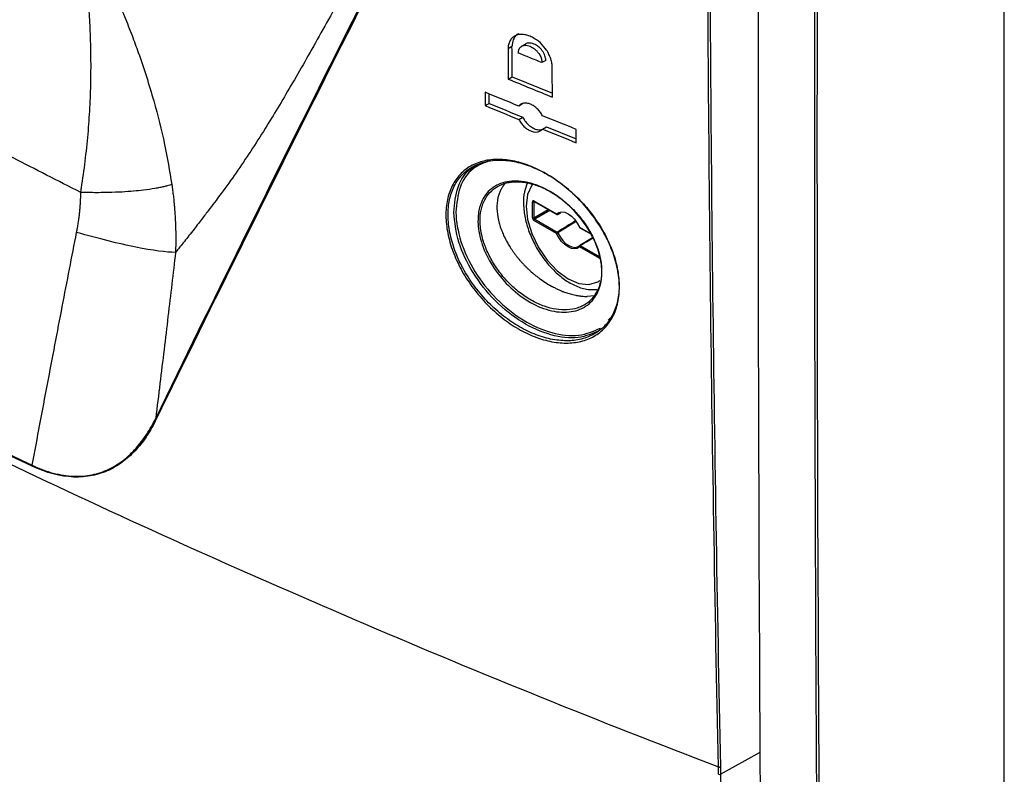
# Model space of a CAD drawing. Header units: millimetres. Extents: x 11 to 939, y -289 to 1138.
# Tile 71 of 86: x 774 to 819, y 803 to 837. Entities that reach past the tile are written whole.
import ezdxf

# ---------------------------------------------------------------- set-up
doc = ezdxf.new("R2010")
doc.units = ezdxf.units.MM

msp = doc.modelspace()

# ---------------------------------------------------------------- linework, layer by layer
at = {"color": 7, "linetype": 'Continuous', "lineweight": 25}
for p, q in [((818.754, 672.771), (818.754, 845.47)), ((796.312, 835.83), (796.136, 835.728)), ((796.933, 835.948), (796.734, 835.833)), ((797.855, 835.2), (797.678, 835.098)), ((796.146, 834.346), (796.323, 834.448)), ((796.323, 834.448), (798.155, 833.701)), ((795.273, 833.24), (795.27, 833.674)), ((795.097, 833.138), (795.273, 833.24)), ((796.797, 833.221), (796.62, 833.119)), ((796.626, 832.51), (796.802, 832.612)), ((797.703, 832.071), (797.879, 832.173)), ((797.879, 832.173), (799.241, 831.623)), ((797.242, 828.027), (797.242, 828.76)), ((797.311, 828.759), (797.311, 828.027)), ((797.312, 828.8), (798.341, 828.207)), ((797.323, 828.778), (798.351, 828.184)), ((798.398, 828.182), (798.537, 828.257)), ((798.47, 828.236), (798.404, 828.186)), ((797.347, 827.966), (797.311, 828.027)), ((798.341, 827.311), (797.312, 827.905)), ((797.347, 827.966), (798.375, 827.372)), ((799.403, 827.577), (799.869, 827.308)), ((799.402, 826.767), (799.404, 826.768)), ((799.978, 827.121), (799.404, 826.768)), ((800.052, 824.477), (799.745, 824.443)), ((800.702, 823.357), (800.807, 823.466)), ((805.822, 802.674), (807.628, 803.681)), ((805.815, 803.012), (805.822, 802.674))]:
    msp.add_line(p, q, dxfattribs=at)
at = {"color": 8, "linetype": 'Continuous', "lineweight": 25}
for p, q in [((797.311, 828.759), (797.322, 828.782)), ((797.335, 828.771), (797.311, 828.759)), ((797.311, 828.027), (797.967, 828.406)), ((798.038, 828.365), (797.347, 827.966)), ((799.237, 827.854), (798.404, 827.339)), ((799.393, 827.599), (799.854, 827.333)), ((799.427, 826.765), (800.288, 826.267)), ((800.316, 826.171), (799.393, 826.704))]:
    msp.add_line(p, q, dxfattribs=at)
at = {"color": 8, "linetype": 'Continuous', "lineweight": 25, "flags": 128}
for points in [[(797.246, 829.562), (797.211, 829.515), (797.02, 829.093), (796.955, 828.559), (797.02, 827.95), (797.211, 827.307), (797.515, 826.675), (797.911, 826.095), (798.372, 825.608), (798.867, 825.247), (799.362, 825.037), (799.823, 824.991), (800.219, 825.114), (800.31, 825.174)], [(798.404, 828.186), (798.401, 828.184), (798.4, 828.183)]]:
    msp.add_lwpolyline(points, dxfattribs=at)
at = {"color": 7, "linetype": 'Continuous', "lineweight": 25, "flags": 128}
for points in [[(798.341, 828.207), (798.445, 828.275), (798.572, 828.299), (798.716, 828.277), (798.867, 828.21), (799.018, 828.102), (799.162, 827.959), (799.289, 827.788), (799.393, 827.599)], [(799.393, 826.704), (799.289, 826.636), (799.162, 826.612), (799.018, 826.634), (798.867, 826.701), (798.716, 826.809), (798.572, 826.952), (798.445, 827.123), (798.341, 827.311)], [(798.404, 827.339), (798.503, 827.161), (798.623, 826.999), (798.758, 826.864), (798.902, 826.762), (799.045, 826.698), (799.18, 826.677), (799.301, 826.7), (799.399, 826.765)], [(799.383, 827.599), (799.383, 827.599), (799.385, 827.598), (799.388, 827.598), (799.393, 827.599)], [(805.728, 802.668), (805.726, 802.789), (805.722, 803.006)]]:
    msp.add_lwpolyline(points, dxfattribs=at)
at = {"color": 7, "linetype": 'Continuous', "lineweight": 25}
for centre, radius, start, end in [((797.277, 828.828), 0.0772, 242.6993, 296.146), ((798.385, 828.233), 0.051, 211.2917, 292.6115), ((798.376, 828.227), 0.05, 240.0027, 298.4354), ((797.277, 828.096), 0.0772, 242.6993, 296.146), ((797.39, 827.901), 0.0772, 123.85, 177.3048), ((798.418, 827.308), 0.0772, 123.85, 177.3048), ((798.242, 827.621), 0.325, 287.6879, 299.8716), ((798.334, 827.306), 0.0781, 25.4244, 57.9341), ((799.428, 827.62), 0.05, 205.0044, 240.0027), ((799.428, 826.724), 0.05, 121.4995, 134.6976), ((799.47, 826.7), 0.0772, 123.85, 177.3048), ((805.768, 802.777), 0.116, 249.9808, 297.6611)]:
    msp.add_arc(centre, radius, start, end, dxfattribs=at)
at = {"color": 8, "linetype": 'Continuous', "lineweight": 25}
for centre, radius, start, end in [((797.336, 828.798), 0.0241, 172.8844, 235.8034), ((798.366, 828.204), 0.0247, 173.8253, 234.8625), ((799.417, 827.596), 0.0241, 172.8844, 235.8034), ((799.426, 826.732), 0.0429, 139.1612, 220.4556), ((799.412, 826.743), 0.0263, 54.9885, 107.4039)]:
    msp.add_arc(centre, radius, start, end, dxfattribs=at)
at = {"color": 7, "linetype": 'Continuous', "lineweight": 25}
for centre, major_axis, ratio, start_param, end_param in [((797.313, 828.719), (-0.0501, 0.0867), 0.576679, 5.498477, 7.068056), ((797.313, 827.987), (-0.05, 0.0866), 0.578085, 0.786089, 2.355667)]:
    msp.add_ellipse(centre, major_axis=major_axis, ratio=ratio, start_param=start_param, end_param=end_param, dxfattribs=at)
at = {"color": 8, "linetype": 'Continuous', "lineweight": 25}
for start_param, end_param in [(1.669325, 1.718129), (4.593249, 4.625833)]:
    msp.add_ellipse((801.232, 828.508), major_axis=(17.553, 10.832), ratio=0.026156, start_param=start_param, end_param=end_param, dxfattribs=at)
at = {"color": 7, "linetype": 'Continuous', "lineweight": 25}
for points, knots in [([(695.082, 866.877), (702.326, 860.564), (710.113, 854.486), (722.592, 845.695), (726.896, 842.813), (735.73, 837.184), (740.265, 834.435), (749.568, 829.065), (754.342, 826.442), (764.098, 821.341), (769.076, 818.864), (784.271, 811.678), (794.786, 807.188), (805.722, 803.006)], [0.001071, 0.001071, 0.001071, 0.001071, 0.25, 0.25, 0.375, 0.375, 0.5, 0.5, 0.625, 0.625, 0.75, 0.75, 0.998929, 0.998929, 0.998929, 0.998929]), ([(776.656, 829.183), (776.136, 829.448), (775.109, 829.97), (773.593, 830.747), (772.122, 831.505), (770.697, 832.245), (769.316, 832.967), (767.98, 833.669), (766.69, 834.353), (765.444, 835.017), (764.244, 835.662), (762.421, 836.65), (759.912, 838.026), (756.66, 839.835), (753.266, 841.751), (748.661, 844.39), (743.14, 847.624), (738.083, 850.671), (734.504, 852.878), (732.116, 854.373), (729.582, 855.981), (726.902, 857.701), (725.074, 858.891), (724.135, 859.503)], [0, 0, 0, 0, 0.02848, 0.056193, 0.083137, 0.109306, 0.1347, 0.159315, 0.183148, 0.206197, 0.228461, 0.249937, 0.307908, 0.368918, 0.432954, 0.500001, 0.631048, 0.750064, 0.793815, 0.840704, 0.890712, 0.943819, 1, 1, 1, 1]), ([(796.745, 852.426), (796.684, 852.325), (796.561, 852.12), (796.372, 851.806), (796.177, 851.484), (795.977, 851.152), (795.771, 850.811), (795.56, 850.461), (795.343, 850.1), (795.12, 849.73), (794.892, 849.349), (794.658, 848.958), (794.418, 848.556), (794.172, 848.142), (793.921, 847.717), (793.664, 847.279), (793.401, 846.83), (793.132, 846.367), (792.768, 845.737), (792.27, 844.866), (791.601, 843.682), (790.892, 842.411), (790.225, 841.203), (789.679, 840.211), (789.257, 839.44), (788.778, 838.566), (788.213, 837.54), (787.529, 836.312), (786.874, 835.152), (786.245, 834.062), (785.645, 833.046), (785.035, 832.048), (784.402, 831.059), (783.736, 830.069), (783.207, 829.334), (782.807, 828.8), (782.526, 828.427), (782.192, 827.99), (781.874, 827.579), (781.527, 827.138), (781.267, 826.812), (781.062, 826.559), (780.996, 826.477), (780.975, 826.45)], [0, 0, 0, 0, 0.012655, 0.025537, 0.03865, 0.052, 0.065592, 0.079431, 0.093524, 0.107878, 0.122499, 0.137393, 0.152569, 0.168034, 0.183796, 0.199863, 0.216245, 0.232949, 0.249985, 0.283942, 0.325399, 0.374477, 0.416393, 0.450756, 0.477482, 0.49651, 0.541819, 0.585594, 0.627748, 0.668201, 0.706883, 0.743732, 0.785902, 0.828394, 0.871086, 0.886011, 0.903579, 0.923747, 0.948283, 0.962529, 0.987819, 0.99611, 1, 1, 1, 1]), ([(774.437, 816.714), (769.289, 819.144), (764.254, 821.645), (754.404, 826.79), (749.59, 829.434), (740.186, 834.863), (735.606, 837.642), (726.693, 843.329), (722.358, 846.236), (718.149, 849.209)], [0, 0, 0, 0, 0.25, 0.25, 0.5, 0.5, 0.75, 0.75, 1, 1, 1, 1]), ([(718.156, 849.243), (722.366, 846.272), (726.701, 843.366), (735.615, 837.681), (740.194, 834.902), (749.599, 829.473), (754.412, 826.829), (764.261, 821.683), (769.296, 819.18), (774.443, 816.749)], [0, 0, 0, 0, 0.25, 0.25, 0.5, 0.5, 0.75, 0.75, 1, 1, 1, 1]), ([(812.714, 670.024), (812.256, 684.144), (811.857, 698.295), (811.182, 726.666), (810.908, 740.886), (810.479, 769.391), (810.324, 783.676), (810.132, 812.308), (810.096, 826.656), (810.124, 841.037)], [0, 0, 0, 0, 0.25, 0.25, 0.5, 0.5, 0.75, 0.75, 1, 1, 1, 1]), ([(810.225, 841.037), (810.197, 826.656), (810.233, 812.309), (810.425, 783.677), (810.58, 769.392), (811.008, 740.887), (811.283, 726.667), (811.958, 698.297), (812.357, 684.145), (812.815, 670.026)], [0, 0, 0, 0, 0.25, 0.25, 0.5, 0.5, 0.75, 0.75, 1, 1, 1, 1]), ([(798.146, 834.909), (798.145, 834.974), (798.138, 835.041), (798.111, 835.179), (798.091, 835.25), (798.039, 835.39), (798.008, 835.46), (797.933, 835.597), (797.89, 835.665), (797.749, 835.857), (797.637, 835.975), (797.456, 836.122), (797.392, 836.166), (797.263, 836.244), (797.199, 836.276), (797.069, 836.33), (797.002, 836.35), (796.875, 836.378), (796.813, 836.385), (796.692, 836.386), (796.633, 836.379), (796.525, 836.353), (796.474, 836.333), (796.381, 836.28), (796.339, 836.248), (796.267, 836.171), (796.236, 836.126), (796.185, 836.027), (796.167, 835.973), (796.141, 835.857), (796.135, 835.794), (796.136, 835.728)], [0, 0, 0, 0, 0.0625, 0.0625, 0.125, 0.125, 0.1875, 0.1875, 0.25, 0.25, 0.375, 0.375, 0.4375, 0.4375, 0.5, 0.5, 0.5625, 0.5625, 0.625, 0.625, 0.6875, 0.6875, 0.75, 0.75, 0.8125, 0.8125, 0.875, 0.875, 0.9375, 0.9375, 1, 1, 1, 1]), ([(796.602, 836.406), (796.6, 836.405), (796.507, 836.378), (796.394, 836.217), (796.317, 836.006), (796.313, 835.863), (796.312, 835.83)], [0, 0, 0, 0, 0.0083292, 0.4420861, 0.8697596, 1, 1, 1, 1]), ([(796.601, 835.537), (796.602, 835.552), (796.602, 835.581), (796.608, 835.624), (796.617, 835.664), (796.631, 835.702), (796.648, 835.738), (796.67, 835.771), (796.695, 835.8), (796.724, 835.826), (796.787, 835.868), (796.917, 835.905), (797.126, 835.865), (797.313, 835.752), (797.438, 835.636), (797.516, 835.542), (797.576, 835.449), (797.622, 835.357), (797.654, 835.267), (797.674, 835.179), (797.677, 835.125), (797.678, 835.098)], [0, 0, 0, 0, 0.026661, 0.053612, 0.080859, 0.108406, 0.136259, 0.164425, 0.192906, 0.22171, 0.250839, 0.358307, 0.499776, 0.624375, 0.69052, 0.749576, 0.802427, 0.853868, 0.903924, 0.952625, 1, 1, 1, 1]), ([(797.855, 835.2), (797.847, 835.271), (797.835, 835.378), (797.766, 835.529), (797.675, 835.675), (797.523, 835.835), (797.34, 835.944), (797.191, 835.989), (797.06, 835.995), (796.972, 835.979), (796.934, 835.949), (796.933, 835.948)], [0, 0, 0, 0, 0.1604883, 0.245368, 0.3331829, 0.4991229, 0.6651604, 0.7658016, 0.8549734, 0.9983954, 1, 1, 1, 1]), ([(797.678, 835.098), (797.499, 835.171), (797.139, 835.317), (796.781, 835.464), (796.601, 835.537)], [0, 0, 0, 0, 0.499928, 1, 1, 1, 1]), ([(797.697, 832.68), (797.669, 832.738), (797.636, 832.794), (797.558, 832.9), (797.514, 832.951), (797.42, 833.042), (797.369, 833.083), (797.265, 833.153), (797.211, 833.182), (797.102, 833.226), (797.049, 833.241), (796.944, 833.256), (796.894, 833.257), (796.801, 833.242), (796.757, 833.227), (796.681, 833.184), (796.648, 833.155), (796.62, 833.119)], [0, 0, 0, 0, 0.125, 0.125, 0.25, 0.25, 0.375, 0.375, 0.5, 0.5, 0.625, 0.625, 0.75, 0.75, 0.875, 0.875, 1, 1, 1, 1]), ([(796.802, 832.612), (796.844, 832.539), (796.927, 832.393), (797.114, 832.211), (797.322, 832.085), (797.527, 832.025), (797.639, 832.046), (797.69, 832.056)], [0, 0, 0, 0, 0.204643, 0.409201, 0.615835, 0.824291, 1, 1, 1, 1]), ([(796.626, 832.51), (796.653, 832.452), (796.687, 832.396), (796.764, 832.289), (796.808, 832.239), (796.902, 832.148), (796.954, 832.106), (797.058, 832.037), (797.112, 832.008), (797.22, 831.963), (797.274, 831.948), (797.378, 831.933), (797.429, 831.933), (797.522, 831.948), (797.566, 831.963), (797.642, 832.006), (797.675, 832.035), (797.703, 832.071)], [0, 0, 0, 0, 0.125, 0.125, 0.25, 0.25, 0.375, 0.375, 0.5, 0.5, 0.625, 0.625, 0.75, 0.75, 0.875, 0.875, 1, 1, 1, 1]), ([(793.301, 828.12), (793.299, 828.249), (793.304, 828.374), (793.328, 828.619), (793.346, 828.738), (793.418, 829.081), (793.491, 829.292), (793.637, 829.582), (793.692, 829.675), (793.812, 829.848), (793.878, 829.929), (794.09, 830.154), (794.252, 830.282), (794.617, 830.488), (794.815, 830.565), (795.133, 830.641), (795.242, 830.66), (795.469, 830.684), (795.586, 830.69), (795.941, 830.686), (796.185, 830.658), (796.561, 830.576), (796.689, 830.542), (796.946, 830.461), (797.074, 830.414), (797.457, 830.257), (797.712, 830.129), (798.093, 829.901), (798.219, 829.819), (798.466, 829.647), (798.709, 829.465), (798.942, 829.265), (799.171, 829.055), (799.284, 828.945), (799.612, 828.604), (799.813, 828.365), (800.091, 827.989), (800.18, 827.861), (800.349, 827.599), (800.429, 827.465), (800.651, 827.063), (800.777, 826.792), (800.932, 826.381), (800.978, 826.242), (801.058, 825.967), (801.092, 825.83), (801.174, 825.424), (801.203, 825.156), (801.209, 824.648), (801.186, 824.406), (801.112, 824.061), (801.081, 823.949), (801.006, 823.736), (800.92, 823.533), (800.81, 823.349), (800.689, 823.175), (800.621, 823.093), (800.405, 822.864), (800.241, 822.736), (799.876, 822.528), (799.672, 822.449), (799.244, 822.344), (799.018, 822.318), (798.66, 822.319), (798.537, 822.326), (798.29, 822.354), (798.166, 822.374), (797.79, 822.454), (797.534, 822.534), (797.017, 822.744), (796.762, 822.873), (796.385, 823.098), (796.261, 823.179), (796.014, 823.353), (795.891, 823.445), (795.533, 823.735), (795.307, 823.945), (794.877, 824.398), (794.673, 824.644), (794.305, 825.149), (794.14, 825.411), (793.92, 825.816), (793.852, 825.954), (793.727, 826.229), (793.67, 826.366), (793.518, 826.777), (793.44, 827.052), (793.332, 827.598), (793.303, 827.863), (793.301, 828.12)], [0, 0, 0, 0, 0.015625, 0.015625, 0.03125, 0.03125, 0.0625, 0.0625, 0.078125, 0.078125, 0.09375, 0.09375, 0.125, 0.125, 0.15625, 0.15625, 0.171875, 0.171875, 0.1875, 0.1875, 0.21875, 0.21875, 0.234375, 0.234375, 0.25, 0.25, 0.28125, 0.28125, 0.296875, 0.296875, 0.3125, 0.328125, 0.328125, 0.34375, 0.34375, 0.375, 0.375, 0.390625, 0.390625, 0.40625, 0.40625, 0.4375, 0.4375, 0.453125, 0.453125, 0.46875, 0.46875, 0.5, 0.5, 0.53125, 0.53125, 0.546875, 0.546875, 0.5625, 0.578125, 0.578125, 0.59375, 0.59375, 0.625, 0.625, 0.65625, 0.65625, 0.6875, 0.6875, 0.703125, 0.703125, 0.71875, 0.71875, 0.75, 0.75, 0.78125, 0.78125, 0.796875, 0.796875, 0.8125, 0.8125, 0.84375, 0.84375, 0.875, 0.875, 0.90625, 0.90625, 0.921875, 0.921875, 0.9375, 0.9375, 0.96875, 0.96875, 1, 1, 1, 1]), ([(793.398, 828.126), (793.4, 827.872), (793.428, 827.611), (793.535, 827.074), (793.613, 826.804), (793.763, 826.399), (793.818, 826.264), (793.942, 825.994), (794.009, 825.858), (794.226, 825.459), (794.389, 825.202), (794.752, 824.706), (794.953, 824.464), (795.377, 824.019), (795.601, 823.813), (795.953, 823.528), (796.074, 823.437), (796.318, 823.267), (796.441, 823.187), (796.812, 822.966), (797.063, 822.84), (797.574, 822.633), (797.826, 822.556), (798.197, 822.477), (798.32, 822.457), (798.563, 822.431), (798.684, 822.424), (799.037, 822.423), (799.26, 822.449), (799.683, 822.552), (799.883, 822.631), (800.243, 822.836), (800.405, 822.962), (800.619, 823.188), (800.685, 823.269), (800.805, 823.441), (800.914, 823.622), (800.999, 823.821), (801.072, 824.031), (801.103, 824.141), (801.175, 824.481), (801.198, 824.719), (801.192, 825.219), (801.164, 825.483), (801.083, 825.882), (801.05, 826.017), (800.97, 826.288), (800.925, 826.424), (800.771, 826.828), (800.647, 827.095), (800.428, 827.491), (800.349, 827.623), (800.183, 827.88), (800.095, 828.006), (799.821, 828.376), (799.622, 828.611), (799.299, 828.946), (799.188, 829.054), (798.962, 829.26), (798.731, 829.456), (798.492, 829.635), (798.248, 829.804), (798.124, 829.885), (797.748, 830.108), (797.497, 830.234), (797.119, 830.388), (796.992, 830.434), (796.739, 830.513), (796.613, 830.546), (796.242, 830.626), (796.001, 830.654), (795.651, 830.657), (795.536, 830.652), (795.312, 830.627), (795.204, 830.609), (794.891, 830.533), (794.696, 830.458), (794.336, 830.254), (794.176, 830.128), (793.967, 829.907), (793.902, 829.827), (793.783, 829.656), (793.729, 829.565), (793.585, 829.279), (793.514, 829.071), (793.418, 828.621), (793.395, 828.379), (793.398, 828.126)], [0, 0, 0, 0, 0.03125, 0.03125, 0.0625, 0.0625, 0.078125, 0.078125, 0.09375, 0.09375, 0.125, 0.125, 0.15625, 0.15625, 0.1875, 0.1875, 0.203125, 0.203125, 0.21875, 0.21875, 0.25, 0.25, 0.28125, 0.28125, 0.296875, 0.296875, 0.3125, 0.3125, 0.34375, 0.34375, 0.375, 0.375, 0.40625, 0.40625, 0.421875, 0.421875, 0.4375, 0.453125, 0.453125, 0.46875, 0.46875, 0.5, 0.5, 0.53125, 0.53125, 0.546875, 0.546875, 0.5625, 0.5625, 0.59375, 0.59375, 0.609375, 0.609375, 0.625, 0.625, 0.65625, 0.65625, 0.671875, 0.671875, 0.6875, 0.703125, 0.703125, 0.71875, 0.71875, 0.75, 0.75, 0.765625, 0.765625, 0.78125, 0.78125, 0.8125, 0.8125, 0.828125, 0.828125, 0.84375, 0.84375, 0.875, 0.875, 0.90625, 0.90625, 0.921875, 0.921875, 0.9375, 0.9375, 0.96875, 0.96875, 1, 1, 1, 1]), ([(793.661, 828.276), (793.7, 828.676), (793.778, 829.477), (794.287, 830.259), (794.796, 830.465), (794.98, 830.539)], [0, 0, 0, 0, 0.388541, 0.778629, 1, 1, 1, 1]), ([(795.307, 830.632), (795.035, 830.527), (794.44, 830.299), (793.87, 829.467), (793.795, 828.676), (793.758, 828.281)], [0, 0, 0, 0, 0.295903, 0.648658, 1, 1, 1, 1]), ([(780.807, 829.542), (780.777, 829.533), (780.709, 829.513), (780.59, 829.48), (780.44, 829.443), (780.253, 829.402), (779.953, 829.346), (779.559, 829.288), (779.056, 829.237), (778.525, 829.199), (777.99, 829.178), (777.504, 829.172), (777.138, 829.173), (776.865, 829.177), (776.715, 829.181), (776.657, 829.183)], [0, 0, 0, 0, 0.032433, 0.073282, 0.122679, 0.180752, 0.247603, 0.387517, 0.500515, 0.620228, 0.753167, 0.844439, 0.915717, 0.967432, 1, 1, 1, 1]), ([(780.807, 829.542), (780.819, 829.454), (780.844, 829.277), (780.877, 829.009), (780.906, 828.736), (780.93, 828.461), (780.951, 828.182), (780.966, 827.9), (780.978, 827.616), (780.984, 827.328), (780.986, 827.038), (780.984, 826.745), (780.978, 826.549), (780.975, 826.45)], [0, 0, 0, 0, 0.0869, 0.174686, 0.26333, 0.352804, 0.44308, 0.53413, 0.625925, 0.718437, 0.811638, 0.905502, 1, 1, 1, 1]), ([(800.402, 825.713), (800.413, 825.482), (800.403, 825.257), (800.36, 825.052), (800.301, 824.776), (800.189, 824.528), (800.032, 824.328), (800.031, 824.327), (800.029, 824.325), (800.028, 824.323), (799.866, 824.119), (799.654, 823.961), (799.411, 823.86), (799.164, 823.759), (798.879, 823.714), (798.578, 823.728), (798.277, 823.742), (797.953, 823.816), (797.633, 823.943), (797.315, 824.07), (796.992, 824.252), (796.69, 824.476), (796.392, 824.696), (796.108, 824.963), (795.859, 825.255), (795.613, 825.543), (795.396, 825.863), (795.225, 826.19), (795.055, 826.514), (794.926, 826.853), (794.85, 827.179), (794.778, 827.484), (794.75, 827.785), (794.768, 828.061), (794.781, 828.266), (794.819, 828.461), (794.881, 828.637), (794.972, 828.894), (795.116, 829.117), (795.301, 829.288), (795.489, 829.46), (795.725, 829.584), (795.987, 829.649), (796.252, 829.714), (796.552, 829.721), (796.862, 829.67), (797.172, 829.619), (797.5, 829.509), (797.819, 829.349), (798.135, 829.191), (798.452, 828.979), (798.742, 828.732), (799.028, 828.487), (799.296, 828.201), (799.525, 827.896), (799.756, 827.588), (799.953, 827.251), (800.099, 826.915), (800.238, 826.595), (800.332, 826.267), (800.379, 825.955), (800.392, 825.873), (800.398, 825.792), (800.402, 825.713)], [0, 0, 0, 0, 0.00168313, 0.00168313, 0.00168313, 0.00396726, 0.00396726, 0.00396726, 0.00398781, 0.00398781, 0.00398781, 0.00632781, 0.00632781, 0.00632781, 0.00869114, 0.00869114, 0.00869114, 0.01105724, 0.01105724, 0.01105724, 0.01340554, 0.01340554, 0.01340554, 0.01572071, 0.01572071, 0.01572071, 0.01800572, 0.01800572, 0.01800572, 0.02027547, 0.02027547, 0.02027547, 0.02239229, 0.02239229, 0.02239229, 0.02395872, 0.02395872, 0.02395872, 0.0262688, 0.0262688, 0.0262688, 0.0286116, 0.0286116, 0.0286116, 0.03097809, 0.03097809, 0.03097809, 0.03334317, 0.03334317, 0.03334317, 0.03568554, 0.03568554, 0.03568554, 0.03799308, 0.03799308, 0.03799308, 0.04032511, 0.04032511, 0.04032511, 0.04253742, 0.04253742, 0.04253742, 0.04311336, 0.04311336, 0.04311336, 0.04311336]), ([(800.392, 825.778), (800.39, 825.823), (800.387, 825.869), (800.377, 825.961), (800.371, 826.008), (800.347, 826.15), (800.328, 826.244), (800.257, 826.529), (800.192, 826.72), (800.03, 827.105), (799.933, 827.294), (799.767, 827.57), (799.708, 827.661), (799.584, 827.84), (799.518, 827.929), (799.312, 828.188), (799.165, 828.349), (798.853, 828.652), (798.686, 828.795), (798.345, 829.048), (798.171, 829.16), (797.903, 829.306), (797.812, 829.351), (797.632, 829.432), (797.542, 829.468), (797.274, 829.564), (797.097, 829.61), (796.746, 829.668), (796.578, 829.677), (796.336, 829.664), (796.257, 829.655), (796.103, 829.628), (796.027, 829.61), (795.811, 829.541), (795.679, 829.478), (795.439, 829.317), (795.33, 829.217), (795.147, 828.99), (795.072, 828.862), (794.982, 828.648), (794.956, 828.573), (794.914, 828.418), (794.897, 828.338), (794.86, 828.089), (794.853, 827.912), (794.876, 827.55), (794.905, 827.362), (794.999, 826.978), (795.063, 826.787), (795.182, 826.5), (795.226, 826.404), (795.322, 826.214), (795.374, 826.119), (795.539, 825.84), (795.662, 825.661), (795.865, 825.402), (795.936, 825.317), (796.083, 825.153), (796.159, 825.074), (796.391, 824.847), (796.555, 824.706), (796.897, 824.45), (797.073, 824.337), (797.338, 824.192), (797.428, 824.148), (797.608, 824.067), (797.699, 824.03), (797.969, 823.935), (798.146, 823.889), (798.494, 823.834), (798.666, 823.824), (798.991, 823.843), (799.145, 823.87), (799.363, 823.94), (799.434, 823.968), (799.568, 824.032), (799.632, 824.069), (799.813, 824.19), (799.92, 824.288), (800.108, 824.519), (800.184, 824.648), (800.274, 824.861), (800.3, 824.935), (800.343, 825.09), (800.36, 825.171), (800.38, 825.295), (800.386, 825.336), (800.394, 825.399), (800.396, 825.42), (800.4, 825.452), (800.4, 825.463), (800.4, 825.485), (800.4, 825.496), (800.398, 825.597), (800.396, 825.687), (800.392, 825.778)], [0, 0, 0, 0, 0.007813, 0.007813, 0.015625, 0.015625, 0.03125, 0.03125, 0.0625, 0.0625, 0.09375, 0.09375, 0.109375, 0.109375, 0.125, 0.125, 0.15625, 0.15625, 0.1875, 0.1875, 0.21875, 0.21875, 0.234375, 0.234375, 0.25, 0.25, 0.28125, 0.28125, 0.3125, 0.3125, 0.328125, 0.328125, 0.34375, 0.34375, 0.375, 0.375, 0.40625, 0.40625, 0.4375, 0.4375, 0.453125, 0.453125, 0.46875, 0.46875, 0.5, 0.5, 0.53125, 0.53125, 0.5625, 0.5625, 0.578125, 0.578125, 0.59375, 0.59375, 0.625, 0.625, 0.640625, 0.640625, 0.65625, 0.65625, 0.6875, 0.6875, 0.71875, 0.71875, 0.734375, 0.734375, 0.75, 0.75, 0.78125, 0.78125, 0.8125, 0.8125, 0.84375, 0.84375, 0.859375, 0.859375, 0.875, 0.875, 0.90625, 0.90625, 0.9375, 0.9375, 0.953125, 0.953125, 0.96875, 0.96875, 0.976563, 0.976563, 0.980469, 0.980469, 0.982422, 0.982422, 0.984375, 0.984375, 1, 1, 1, 1]), ([(796.007, 829.592), (795.988, 829.572), (795.951, 829.53), (795.9, 829.463), (795.854, 829.393), (795.811, 829.319), (795.786, 829.267), (795.773, 829.241)], [0, 0, 0, 0, 0.200128, 0.400081, 0.599968, 0.799902, 1, 1, 1, 1]), ([(797.014, 829.619), (796.963, 829.485), (796.852, 829.188), (796.822, 828.643), (796.895, 828.022), (797.085, 827.374), (797.377, 826.736), (797.757, 826.142), (798.206, 825.621), (798.706, 825.196), (799.236, 824.898), (799.74, 824.741), (800.051, 824.76), (800.185, 824.768)], [0, 0, 0, 0, 0.076252, 0.167536, 0.261552, 0.355911, 0.449988, 0.543991, 0.63826, 0.733147, 0.829072, 0.926025, 1, 1, 1, 1]), ([(776.468, 827.358), (776.481, 827.43), (776.508, 827.572), (776.543, 827.784), (776.574, 827.993), (776.599, 828.199), (776.62, 828.402), (776.637, 828.602), (776.648, 828.798), (776.655, 828.992), (776.656, 829.12), (776.656, 829.183)], [0, 0, 0, 0, 0.11978, 0.237216, 0.352379, 0.465342, 0.576183, 0.684983, 0.791827, 0.896802, 1, 1, 1, 1]), ([(795.773, 829.241), (795.762, 829.215), (795.738, 829.162), (795.709, 829.079), (795.683, 828.993), (795.662, 828.904), (795.652, 828.843), (795.647, 828.812)], [0, 0, 0, 0, 0.199943, 0.399583, 0.599252, 0.79928, 1, 1, 1, 1]), ([(797.316, 828.78), (797.316, 828.78), (797.317, 828.781), (797.321, 828.778), (797.323, 828.778)], [0, 0, 0, 0, 0.590209, 1, 1, 1, 1]), ([(800.299, 822.886), (799.989, 822.752), (799.347, 822.475), (798.087, 822.629), (796.756, 823.213), (795.5, 824.216), (794.492, 825.499), (793.804, 826.929), (793.708, 827.828), (793.661, 828.276)], [0, 0, 0, 0, 0.1331606, 0.2767341, 0.4221599, 0.5682691, 0.7136578, 0.8573422, 1, 1, 1, 1]), ([(793.758, 828.281), (793.758, 828.279), (793.763, 827.859), (793.842, 827.401), (794.133, 826.491), (794.572, 825.552), (795.573, 824.288), (796.81, 823.305), (798.124, 822.73), (799.382, 822.582), (800.03, 822.863), (800.349, 823.001)], [0, 0, 0, 0, 0.00088, 0.141331, 0.14177, 0.28455, 0.429037, 0.574253, 0.718795, 0.861492, 1, 1, 1, 1]), ([(795.728, 827.785), (795.738, 827.749), (795.759, 827.676), (795.796, 827.567), (795.836, 827.457), (795.88, 827.347), (795.913, 827.273), (795.929, 827.236)], [0, 0, 0, 0, 0.200213, 0.400006, 0.599695, 0.799589, 1, 1, 1, 1]), ([(774.443, 816.749), (774.56, 817.373), (774.79, 818.607), (775.136, 820.437), (775.476, 822.226), (775.811, 823.974), (776.14, 825.68), (776.36, 826.803), (776.468, 827.358)], [0, 0, 0, 0, 0.176194, 0.3485785, 0.5171523, 0.6819144, 0.8428639, 1, 1, 1, 1]), ([(780.975, 826.45), (780.554, 826.453), (779.939, 826.535), (778.401, 826.845), (777.48, 827.073), (776.468, 827.358)], [0, 0, 0, 0, 0.5, 0.5, 1, 1, 1, 1]), ([(796.068, 826.959), (796.085, 826.929), (796.119, 826.868), (796.172, 826.778), (796.21, 826.718), (796.229, 826.688)], [0, 0, 0, 0, 0.333628, 0.666844, 1, 1, 1, 1]), ([(780.975, 826.45), (780.919, 825.97), (780.806, 824.998), (780.631, 823.523), (780.451, 822.011), (780.264, 820.464), (780.137, 819.42), (780.072, 818.892)], [0, 0, 0, 0, 0.1904414, 0.3856321, 0.5856011, 0.7903794, 1, 1, 1, 1]), ([(796.229, 826.688), (796.252, 826.652), (796.298, 826.581), (796.372, 826.475), (796.448, 826.37), (796.528, 826.266), (796.584, 826.198), (796.612, 826.164)], [0, 0, 0, 0, 0.19954, 0.399053, 0.598796, 0.799026, 1, 1, 1, 1]), ([(796.612, 826.164), (796.64, 826.13), (796.697, 826.063), (796.786, 825.964), (796.876, 825.868), (796.969, 825.774), (797.032, 825.714), (797.064, 825.683)], [0, 0, 0, 0, 0.201863, 0.402493, 0.602195, 0.801268, 1, 1, 1, 1]), ([(797.311, 825.465), (797.332, 825.448), (797.374, 825.413), (797.438, 825.363), (797.504, 825.312), (797.548, 825.279), (797.571, 825.262)], [0, 0, 0, 0, 0.2455767, 0.4993438, 0.7384904, 1, 1, 1, 1]), ([(798.109, 824.917), (798.126, 824.909), (798.171, 824.884), (798.264, 824.837), (798.39, 824.779), (798.514, 824.721), (798.606, 824.682), (798.652, 824.665), (798.667, 824.659)], [0, 0, 0, 0, 0.087697, 0.245217, 0.498721, 0.754568, 0.91822, 1, 1, 1, 1]), ([(798.667, 824.659), (798.698, 824.647), (798.764, 824.622), (798.866, 824.588), (798.976, 824.556), (799.094, 824.525), (799.175, 824.508), (799.217, 824.499)], [0, 0, 0, 0, 0.170441, 0.355379, 0.555032, 0.769743, 1, 1, 1, 1]), ([(799.217, 824.499), (799.24, 824.495), (799.285, 824.486), (799.353, 824.475), (799.42, 824.465), (799.464, 824.46), (799.486, 824.458)], [0, 0, 0, 0, 0.250366, 0.499408, 0.749478, 1, 1, 1, 1]), ([(799.486, 824.458), (799.53, 824.454), (799.618, 824.445), (799.703, 824.444), (799.745, 824.443)], [0, 0, 0, 0, 0.500578, 1, 1, 1, 1]), ([(780.097, 818.849), (779.973, 818.595), (779.837, 818.352), (779.537, 817.894), (779.373, 817.678), (779.019, 817.284), (778.828, 817.105), (778.415, 816.787), (778.192, 816.648), (777.708, 816.421), (777.452, 816.336), (776.911, 816.227), (776.626, 816.203), (775.72, 816.24), (775.091, 816.405), (774.437, 816.714)], [0, 0, 0, 0, 0.125, 0.125, 0.25, 0.25, 0.375, 0.375, 0.5, 0.5, 0.625, 0.625, 0.75, 0.75, 1, 1, 1, 1]), ([(774.443, 816.749), (774.483, 816.73), (774.524, 816.711), (774.605, 816.675), (774.727, 816.622), (774.847, 816.574), (775.086, 816.486), (775.244, 816.436), (775.714, 816.312), (776.02, 816.264), (776.621, 816.241), (776.905, 816.265), (777.443, 816.375), (777.697, 816.461), (778.178, 816.689), (778.4, 816.828), (778.811, 817.147), (779.001, 817.327), (779.353, 817.721), (779.516, 817.937), (779.814, 818.396), (779.949, 818.638), (780.072, 818.892)], [0, 0, 0, 0, 0.015625, 0.015625, 0.03125, 0.0625, 0.0625, 0.125, 0.125, 0.25, 0.25, 0.375, 0.375, 0.5, 0.5, 0.625, 0.625, 0.75, 0.75, 0.875, 0.875, 1, 1, 1, 1]), ([(796.216, 762.723), (788.969, 765.698), (781.912, 768.813), (769.96, 774.465), (764.982, 776.941), (755.226, 782.042), (750.452, 784.665), (741.149, 790.035), (736.614, 792.785), (727.78, 798.414), (723.476, 801.296), (713.66, 808.211), (708.255, 812.292), (703.098, 816.48)], [0.0808846, 0.0808846, 0.0808846, 0.0808846, 0.25, 0.25, 0.375, 0.375, 0.5, 0.5, 0.625, 0.625, 0.75, 0.75, 0.9191439, 0.9191439, 0.9191439, 0.9191439]), ([(805.722, 803.006), (805.736, 803), (805.753, 802.998), (805.787, 803), (805.803, 803.005), (805.815, 803.012)], [0, 0, 0, 0, 0.5, 0.5, 1, 1, 1, 1]), ([(805.822, 802.674), (805.965, 795.325), (806.109, 787.977), (806.408, 773.288), (806.562, 765.946), (806.718, 758.605)], [0, 0, 0, 0, 0.5, 0.5, 1, 1, 1, 1])]:
    msp.add_open_spline(points, degree=3, knots=knots, dxfattribs=at)
for points in [[(780.072, 818.892), (785.256, 829.529), (790.656, 840.288), (796.273, 851.157)], [(796.298, 851.091), (790.684, 840.233), (785.282, 829.481), (780.097, 818.849)], [(805.722, 803.006), (805.408, 817.775), (805.237, 832.627), (805.208, 847.559)], [(805.302, 847.563), (805.331, 832.632), (805.502, 817.781), (805.815, 803.012)], [(807.628, 803.681), (807.555, 816.562), (807.53, 829.469), (807.553, 842.403)], [(796.136, 835.728), (796.139, 835.267), (796.143, 834.807), (796.146, 834.346)], [(796.323, 834.448), (796.319, 834.909), (796.316, 835.369), (796.312, 835.83)], [(798.157, 833.527), (798.153, 833.987), (798.149, 834.448), (798.146, 834.909)], [(796.146, 834.346), (796.815, 834.072), (797.485, 833.799), (798.157, 833.527)], [(796.62, 833.119), (796.11, 833.328), (795.6, 833.537), (795.092, 833.747)], [(795.092, 833.747), (795.093, 833.544), (795.095, 833.341), (795.097, 833.138)], [(795.097, 833.138), (795.605, 832.928), (796.115, 832.718), (796.626, 832.51)], [(795.273, 833.24), (795.782, 833.03), (796.292, 832.82), (796.802, 832.612)], [(799.237, 832.058), (798.723, 832.265), (798.21, 832.472), (797.697, 832.68)], [(797.703, 832.071), (798.215, 831.863), (798.728, 831.656), (799.243, 831.449)], [(799.243, 831.449), (799.241, 831.652), (799.239, 831.855), (799.237, 832.058)], [(795.647, 828.812), (795.626, 828.659), (795.621, 828.492), (795.632, 828.317)], [(795.632, 828.317), (795.648, 828.147), (795.681, 827.967), (795.728, 827.785)], [(795.929, 827.236), (795.972, 827.145), (796.019, 827.051), (796.068, 826.959)], [(797.064, 825.683), (797.144, 825.608), (797.226, 825.535), (797.311, 825.465)], [(797.571, 825.262), (797.746, 825.133), (797.926, 825.018), (798.109, 824.917)], [(780.072, 818.892), (780.074, 818.877), (780.083, 818.861), (780.097, 818.849)], [(774.443, 816.749), (774.439, 816.737), (774.437, 816.724), (774.437, 816.714)], [(808.063, 759.354), (807.858, 774.095), (807.712, 788.871), (807.628, 803.681)]]:
    msp.add_open_spline(points, degree=3, dxfattribs=at)
at = {"color": 8, "linetype": 'Continuous', "lineweight": 25}
for points, knots in [([(776.657, 829.183), (776.656, 829.187), (776.652, 829.202), (776.661, 829.224), (776.668, 829.258), (776.672, 829.295), (776.678, 829.339), (776.682, 829.37), (776.751, 829.791), (776.866, 830.614), (776.995, 831.831), (777.079, 833.045), (777.123, 834.265), (777.126, 835.388), (777.097, 836.453), (777.043, 837.481), (776.958, 838.503), (776.874, 839.309), (776.815, 839.73), (776.797, 839.856)], [0, 0, 0, 0, 0.001129, 0.004183, 0.006055, 0.010767, 0.01422, 0.018242, 0.019248, 0.130506, 0.244891, 0.35505, 0.466531, 0.584144, 0.669396, 0.766707, 0.876168, 0.962847, 1, 1, 1, 1]), ([(777.307, 840.109), (777.457, 839.814), (777.781, 839.173), (778.226, 838.203), (778.638, 837.239), (778.983, 836.368), (779.454, 835.091), (779.981, 833.44), (780.492, 831.428), (780.705, 830.153), (780.807, 829.542)], [0, 0, 0, 0, 0.08781, 0.190307, 0.283149, 0.366307, 0.439843, 0.646385, 0.830771, 1, 1, 1, 1]), ([(798.404, 828.186), (798.428, 828.199), (798.471, 828.223), (798.515, 828.246), (798.535, 828.257)], [0, 0, 0, 0, 0.538494, 1, 1, 1, 1])]:
    msp.add_open_spline(points, degree=3, knots=knots, dxfattribs=at)

doc.saveas('drawing.dxf')
